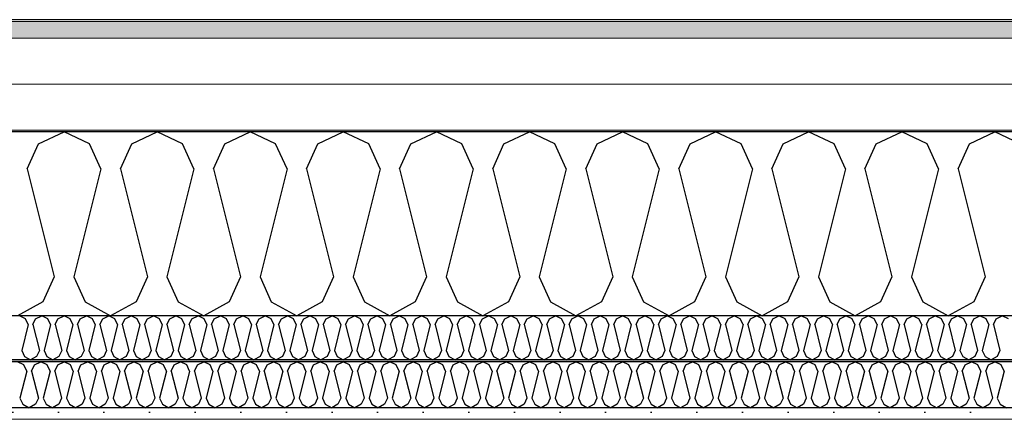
# Model space of a CAD drawing. Header units: millimetres. Extents: x -8544 to 51179, y -2070 to 39312.
# Tile 85 of 165: x 16483 to 17562, y 8436 to 8874. Entities that reach past the tile are written whole.
import ezdxf

# ---------------------------------------------------------------- set-up
doc = ezdxf.new("R2010")
doc.units = ezdxf.units.MM
doc.header["$LTSCALE"] = 0.5
doc.header["$MEASUREMENT"] = 0
doc.linetypes.add('PLINE', pattern=[0])
doc.layers.add('236- Innvendig kledning og overflate(Nye konstruksjoner)', color=7, linetype='Continuous', lineweight=0)
doc.layers.add('262- Taktekking(Nye konstruksjoner)', color=7, linetype='Continuous', lineweight=0)
for name, color, linetype in [('256- Faste himlinger og overflatebehandling (Skravur)(Nye konstruksjoner)', 7, 'Continuous'), ('256- Faste himlinger og overflatebehandling(Nye konstruksjoner)', 7, 'Continuous'), ('261- Primærkonstruksjon (tak)', 7, 'Continuous'), ('261- Primærkonstruksjon (tak) (Skravur)', 7, 'Continuous'), ('262- Taktekking (Skravur)(Nye konstruksjoner)', 7, 'Continuous')]:
    doc.layers.add(name, color=color, linetype=linetype)

# ---------------------------------------------------------------- blocks, each defined once
blk = doc.blocks.new('*X4')
at = {"layer": '261- Primærkonstruksjon (tak) (Skravur)', "linetype": 'PLINE'}
for p, q in [((16503.4, 8738.1), (16531.3, 8751.3)), ((16559.2, 8738.1), (16531.3, 8751.3)), ((16605.5, 8738.1), (16633.3, 8751.3)), ((16661.2, 8738.1), (16633.3, 8751.3)), ((16707.5, 8738.1), (16735.4, 8751.3)), ((16763.2, 8738.1), (16735.4, 8751.3)), ((16809.6, 8738.1), (16837.4, 8751.3)), ((16865.3, 8738.1), (16837.4, 8751.3)), ((16911.6, 8738.1), (16939.5, 8751.3)), ((16967.3, 8738.1), (16939.5, 8751.3)), ((17013.6, 8738.1), (17041.5, 8751.3)), ((17069.4, 8738.1), (17041.5, 8751.3)), ((17115.7, 8738.1), (17143.6, 8751.3)), ((17171.4, 8738.1), (17143.6, 8751.3)), ((17217.7, 8738.1), (17245.6, 8751.3)), ((17273.5, 8738.1), (17245.6, 8751.3)), ((17319.8, 8738.1), (17347.6, 8751.3)), ((17375.5, 8738.1), (17347.6, 8751.3)), ((17421.8, 8738.1), (17449.7, 8751.3)), ((17477.6, 8738.1), (17449.7, 8751.3)), ((17523.9, 8738.1), (17551.7, 8751.3)), ((17579.6, 8738.1), (17551.7, 8751.3)), ((16491, 8710.8), (16503.4, 8738.1)), ((16571.6, 8710.8), (16559.2, 8738.1)), ((16593, 8710.8), (16605.5, 8738.1)), ((16673.6, 8710.8), (16661.2, 8738.1)), ((16695.1, 8710.8), (16707.5, 8738.1)), ((16775.7, 8710.8), (16763.2, 8738.1)), ((16797.1, 8710.8), (16809.6, 8738.1)), ((16877.7, 8710.8), (16865.3, 8738.1)), ((16899.2, 8710.8), (16911.6, 8738.1)), ((16979.8, 8710.8), (16967.3, 8738.1)), ((17001.2, 8710.8), (17013.6, 8738.1)), ((17081.8, 8710.8), (17069.4, 8738.1)), ((17103.3, 8710.8), (17115.7, 8738.1)), ((17183.9, 8710.8), (17171.4, 8738.1)), ((17205.3, 8710.8), (17217.7, 8738.1)), ((17285.9, 8710.8), (17273.5, 8738.1)), ((17307.3, 8710.8), (17319.8, 8738.1)), ((17387.9, 8710.8), (17375.5, 8738.1)), ((17409.4, 8710.8), (17421.8, 8738.1)), ((17490, 8710.8), (17477.6, 8738.1)), ((17511.4, 8710.8), (17523.9, 8738.1)), ((16491, 8710.8), (16520.6, 8592.5)), ((16571.6, 8710.8), (16542, 8592.5)), ((16593, 8710.8), (16622.6, 8592.5)), ((16673.6, 8710.8), (16644.1, 8592.5)), ((16695.1, 8710.8), (16724.7, 8592.5)), ((16775.7, 8710.8), (16746.1, 8592.5)), ((16797.1, 8710.8), (16826.7, 8592.5)), ((16877.7, 8710.8), (16848.1, 8592.5)), ((16899.2, 8710.8), (16928.7, 8592.5)), ((16979.8, 8710.8), (16950.2, 8592.5)), ((17001.2, 8710.8), (17030.8, 8592.5)), ((17081.8, 8710.8), (17052.2, 8592.5)), ((17103.3, 8710.8), (17132.8, 8592.5)), ((17183.9, 8710.8), (17154.3, 8592.5)), ((17205.3, 8710.8), (17234.9, 8592.5)), ((17285.9, 8710.8), (17256.3, 8592.5)), ((17307.3, 8710.8), (17336.9, 8592.5)), ((17387.9, 8710.8), (17358.4, 8592.5)), ((17409.4, 8710.8), (17439, 8592.5)), ((17490, 8710.8), (17460.4, 8592.5)), ((17511.4, 8710.8), (17541, 8592.5)), ((16520.6, 8592.5), (16508.1, 8565.1)), ((16542, 8592.5), (16554.4, 8565.1)), ((16622.6, 8592.5), (16610.2, 8565.1)), ((16644.1, 8592.5), (16656.5, 8565.1)), ((16724.7, 8592.5), (16712.2, 8565.1)), ((16746.1, 8592.5), (16758.5, 8565.1)), ((16826.7, 8592.5), (16814.3, 8565.1)), ((16848.1, 8592.5), (16860.6, 8565.1)), ((16928.7, 8592.5), (16916.3, 8565.1)), ((16950.2, 8592.5), (16962.6, 8565.1)), ((17030.8, 8592.5), (17018.4, 8565.1)), ((17052.2, 8592.5), (17064.7, 8565.1)), ((17132.8, 8592.5), (17120.4, 8565.1)), ((17154.3, 8592.5), (17166.7, 8565.1)), ((17234.9, 8592.5), (17222.4, 8565.1)), ((17256.3, 8592.5), (17268.8, 8565.1)), ((17336.9, 8592.5), (17324.5, 8565.1)), ((17358.4, 8592.5), (17370.8, 8565.1)), ((17439, 8592.5), (17426.5, 8565.1)), ((17460.4, 8592.5), (17472.8, 8565.1)), ((17541, 8592.5), (17528.6, 8565.1)), ((16508.1, 8565.1), (16480.3, 8549.6)), ((16554.4, 8565.1), (16582.3, 8549.6)), ((16610.2, 8565.1), (16582.3, 8549.6)), ((16656.5, 8565.1), (16684.4, 8549.6)), ((16712.2, 8565.1), (16684.4, 8549.6)), ((16758.5, 8565.1), (16786.4, 8549.6)), ((16814.3, 8565.1), (16786.4, 8549.6)), ((16860.6, 8565.1), (16888.4, 8549.6)), ((16916.3, 8565.1), (16888.4, 8549.6)), ((16962.6, 8565.1), (16990.5, 8549.6)), ((17018.4, 8565.1), (16990.5, 8549.6)), ((17064.7, 8565.1), (17092.5, 8549.6)), ((17120.4, 8565.1), (17092.5, 8549.6)), ((17166.7, 8565.1), (17194.6, 8549.6)), ((17222.4, 8565.1), (17194.6, 8549.6)), ((17268.8, 8565.1), (17296.6, 8549.6)), ((17324.5, 8565.1), (17296.6, 8549.6)), ((17370.8, 8565.1), (17398.7, 8549.6)), ((17426.5, 8565.1), (17398.7, 8549.6)), ((17472.8, 8565.1), (17500.7, 8549.6)), ((17528.6, 8565.1), (17500.7, 8549.6))]:
    blk.add_line(p, q, dxfattribs=at)
blk = doc.blocks.new('*X43')
at = {"layer": '256- Faste himlinger og overflatebehandling (Skravur)(Nye konstruksjoner)', "linetype": 'PLINE'}
for p, q in [((16489, 8546.4), (16482.3, 8549.6)), ((16492, 8539.9), (16484.9, 8511.5)), ((16492, 8539.9), (16489, 8546.4)), ((16497.1, 8539.9), (16500.1, 8546.4)), ((16497.1, 8539.9), (16504.2, 8511.5)), ((16500.1, 8546.4), (16506.8, 8549.6)), ((16513.5, 8546.4), (16506.8, 8549.6)), ((16516.5, 8539.9), (16509.4, 8511.5)), ((16516.5, 8539.9), (16513.5, 8546.4)), ((16521.6, 8539.9), (16524.6, 8546.4)), ((16521.6, 8539.9), (16528.7, 8511.5)), ((16524.6, 8546.4), (16531.3, 8549.6)), ((16538, 8546.4), (16531.3, 8549.6)), ((16541, 8539.9), (16533.9, 8511.5)), ((16541, 8539.9), (16538, 8546.4)), ((16546.1, 8539.9), (16549.1, 8546.4)), ((16546.1, 8539.9), (16553.2, 8511.5)), ((16549.1, 8546.4), (16555.8, 8549.6)), ((16562.5, 8546.4), (16555.8, 8549.6)), ((16565.4, 8539.9), (16558.3, 8511.5)), ((16565.4, 8539.9), (16562.5, 8546.4)), ((16570.6, 8539.9), (16573.6, 8546.4)), ((16570.6, 8539.9), (16577.7, 8511.5)), ((16573.6, 8546.4), (16580.3, 8549.6)), ((16587, 8546.4), (16580.3, 8549.6)), ((16589.9, 8539.9), (16582.8, 8511.5)), ((16589.9, 8539.9), (16587, 8546.4)), ((16595.1, 8539.9), (16598.1, 8546.4)), ((16595.1, 8539.9), (16602.2, 8511.5)), ((16598.1, 8546.4), (16604.8, 8549.6)), ((16611.4, 8546.4), (16604.8, 8549.6)), ((16614.4, 8539.9), (16607.3, 8511.5)), ((16614.4, 8539.9), (16611.4, 8546.4)), ((16619.6, 8539.9), (16622.6, 8546.4)), ((16619.6, 8539.9), (16626.7, 8511.5)), ((16622.6, 8546.4), (16629.2, 8549.6)), ((16635.9, 8546.4), (16629.2, 8549.6)), ((16638.9, 8539.9), (16631.8, 8511.5)), ((16638.9, 8539.9), (16635.9, 8546.4)), ((16644.1, 8539.9), (16647.1, 8546.4)), ((16644.1, 8539.9), (16651.2, 8511.5)), ((16647.1, 8546.4), (16653.7, 8549.6)), ((16660.4, 8546.4), (16653.7, 8549.6)), ((16663.4, 8539.9), (16656.3, 8511.5)), ((16663.4, 8539.9), (16660.4, 8546.4)), ((16668.6, 8539.9), (16671.5, 8546.4)), ((16668.6, 8539.9), (16675.7, 8511.5)), ((16671.5, 8546.4), (16678.2, 8549.6)), ((16684.9, 8546.4), (16678.2, 8549.6)), ((16687.9, 8539.9), (16680.8, 8511.5)), ((16687.9, 8539.9), (16684.9, 8546.4)), ((16693, 8539.9), (16696, 8546.4)), ((16693, 8539.9), (16700.1, 8511.5)), ((16696, 8546.4), (16702.7, 8549.6)), ((16709.4, 8546.4), (16702.7, 8549.6)), ((16712.4, 8539.9), (16705.3, 8511.5)), ((16712.4, 8539.9), (16709.4, 8546.4)), ((16717.5, 8539.9), (16720.5, 8546.4)), ((16717.5, 8539.9), (16724.6, 8511.5)), ((16720.5, 8546.4), (16727.2, 8549.6)), ((16733.9, 8546.4), (16727.2, 8549.6)), ((16736.9, 8539.9), (16729.8, 8511.5)), ((16736.9, 8539.9), (16733.9, 8546.4)), ((16742, 8539.9), (16745, 8546.4)), ((16742, 8539.9), (16749.1, 8511.5)), ((16745, 8546.4), (16751.7, 8549.6)), ((16758.4, 8546.4), (16751.7, 8549.6)), ((16761.4, 8539.9), (16754.3, 8511.5)), ((16761.4, 8539.9), (16758.4, 8546.4)), ((16766.5, 8539.9), (16769.5, 8546.4)), ((16766.5, 8539.9), (16773.6, 8511.5)), ((16769.5, 8546.4), (16776.2, 8549.6)), ((16782.9, 8546.4), (16776.2, 8549.6)), ((16785.9, 8539.9), (16778.8, 8511.5)), ((16785.9, 8539.9), (16782.9, 8546.4)), ((16791, 8539.9), (16794, 8546.4)), ((16791, 8539.9), (16798.1, 8511.5)), ((16794, 8546.4), (16800.7, 8549.6)), ((16807.4, 8546.4), (16800.7, 8549.6)), ((16810.4, 8539.9), (16803.3, 8511.5)), ((16810.4, 8539.9), (16807.4, 8546.4)), ((16815.5, 8539.9), (16818.5, 8546.4)), ((16815.5, 8539.9), (16822.6, 8511.5)), ((16818.5, 8546.4), (16825.2, 8549.6)), ((16831.9, 8546.4), (16825.2, 8549.6)), ((16834.8, 8539.9), (16827.7, 8511.5)), ((16834.8, 8539.9), (16831.9, 8546.4)), ((16840, 8539.9), (16843, 8546.4)), ((16840, 8539.9), (16847.1, 8511.5)), ((16843, 8546.4), (16849.7, 8549.6)), ((16856.4, 8546.4), (16849.7, 8549.6)), ((16859.3, 8539.9), (16852.2, 8511.5)), ((16859.3, 8539.9), (16856.4, 8546.4)), ((16864.5, 8539.9), (16867.5, 8546.4)), ((16864.5, 8539.9), (16871.6, 8511.5)), ((16867.5, 8546.4), (16874.2, 8549.6)), ((16880.8, 8546.4), (16874.2, 8549.6)), ((16883.8, 8539.9), (16876.7, 8511.5)), ((16883.8, 8539.9), (16880.8, 8546.4)), ((16889, 8539.9), (16892, 8546.4)), ((16889, 8539.9), (16896.1, 8511.5)), ((16892, 8546.4), (16898.6, 8549.6)), ((16905.3, 8546.4), (16898.6, 8549.6)), ((16908.3, 8539.9), (16901.2, 8511.5)), ((16908.3, 8539.9), (16905.3, 8546.4)), ((16913.5, 8539.9), (16916.5, 8546.4)), ((16913.5, 8539.9), (16920.6, 8511.5)), ((16916.5, 8546.4), (16923.1, 8549.6)), ((16929.8, 8546.4), (16923.1, 8549.6)), ((16932.8, 8539.9), (16925.7, 8511.5)), ((16932.8, 8539.9), (16929.8, 8546.4)), ((16938, 8539.9), (16940.9, 8546.4)), ((16938, 8539.9), (16945.1, 8511.5)), ((16940.9, 8546.4), (16947.6, 8549.6)), ((16954.3, 8546.4), (16947.6, 8549.6)), ((16957.3, 8539.9), (16950.2, 8511.5)), ((16957.3, 8539.9), (16954.3, 8546.4)), ((16962.4, 8539.9), (16965.4, 8546.4)), ((16962.4, 8539.9), (16969.5, 8511.5)), ((16965.4, 8546.4), (16972.1, 8549.6)), ((16978.8, 8546.4), (16972.1, 8549.6)), ((16981.8, 8539.9), (16974.7, 8511.5)), ((16981.8, 8539.9), (16978.8, 8546.4)), ((16986.9, 8539.9), (16989.9, 8546.4)), ((16986.9, 8539.9), (16994, 8511.5)), ((16989.9, 8546.4), (16996.6, 8549.6)), ((17003.3, 8546.4), (16996.6, 8549.6)), ((17006.3, 8539.9), (16999.2, 8511.5)), ((17006.3, 8539.9), (17003.3, 8546.4)), ((17011.4, 8539.9), (17014.4, 8546.4)), ((17011.4, 8539.9), (17018.5, 8511.5)), ((17014.4, 8546.4), (17021.1, 8549.6)), ((17027.8, 8546.4), (17021.1, 8549.6)), ((17030.8, 8539.9), (17023.7, 8511.5)), ((17030.8, 8539.9), (17027.8, 8546.4)), ((17035.9, 8539.9), (17038.9, 8546.4)), ((17035.9, 8539.9), (17043, 8511.5)), ((17038.9, 8546.4), (17045.6, 8549.6)), ((17052.3, 8546.4), (17045.6, 8549.6)), ((17055.3, 8539.9), (17048.2, 8511.5)), ((17055.3, 8539.9), (17052.3, 8546.4)), ((17060.4, 8539.9), (17063.4, 8546.4)), ((17060.4, 8539.9), (17067.5, 8511.5)), ((17063.4, 8546.4), (17070.1, 8549.6)), ((17076.8, 8546.4), (17070.1, 8549.6)), ((17079.8, 8539.9), (17072.7, 8511.5)), ((17079.8, 8539.9), (17076.8, 8546.4)), ((17084.9, 8539.9), (17087.9, 8546.4)), ((17084.9, 8539.9), (17092, 8511.5)), ((17087.9, 8546.4), (17094.6, 8549.6)), ((17101.3, 8546.4), (17094.6, 8549.6)), ((17104.2, 8539.9), (17097.1, 8511.5)), ((17104.2, 8539.9), (17101.3, 8546.4)), ((17109.4, 8539.9), (17112.4, 8546.4)), ((17109.4, 8539.9), (17116.5, 8511.5)), ((17112.4, 8546.4), (17119.1, 8549.6)), ((17125.8, 8546.4), (17119.1, 8549.6)), ((17128.7, 8539.9), (17121.6, 8511.5)), ((17128.7, 8539.9), (17125.8, 8546.4)), ((17133.9, 8539.9), (17136.9, 8546.4)), ((17133.9, 8539.9), (17141, 8511.5)), ((17136.9, 8546.4), (17143.6, 8549.6)), ((17150.2, 8546.4), (17143.6, 8549.6)), ((17153.2, 8539.9), (17146.1, 8511.5)), ((17153.2, 8539.9), (17150.2, 8546.4)), ((17158.4, 8539.9), (17161.4, 8546.4)), ((17158.4, 8539.9), (17165.5, 8511.5)), ((17161.4, 8546.4), (17168, 8549.6)), ((17174.7, 8546.4), (17168, 8549.6)), ((17177.7, 8539.9), (17170.6, 8511.5)), ((17177.7, 8539.9), (17174.7, 8546.4)), ((17182.9, 8539.9), (17185.8, 8546.4)), ((17182.9, 8539.9), (17190, 8511.5)), ((17185.8, 8546.4), (17192.5, 8549.6)), ((17199.2, 8546.4), (17192.5, 8549.6)), ((17202.2, 8539.9), (17195.1, 8511.5)), ((17202.2, 8539.9), (17199.2, 8546.4)), ((17207.4, 8539.9), (17210.3, 8546.4)), ((17207.4, 8539.9), (17214.5, 8511.5)), ((17210.3, 8546.4), (17217, 8549.6)), ((17223.7, 8546.4), (17217, 8549.6)), ((17226.7, 8539.9), (17219.6, 8511.5)), ((17226.7, 8539.9), (17223.7, 8546.4)), ((17231.8, 8539.9), (17234.8, 8546.4)), ((17231.8, 8539.9), (17238.9, 8511.5)), ((17234.8, 8546.4), (17241.5, 8549.6)), ((17248.2, 8546.4), (17241.5, 8549.6)), ((17251.2, 8539.9), (17244.1, 8511.5)), ((17251.2, 8539.9), (17248.2, 8546.4)), ((17256.3, 8539.9), (17259.3, 8546.4)), ((17256.3, 8539.9), (17263.4, 8511.5)), ((17259.3, 8546.4), (17266, 8549.6)), ((17272.7, 8546.4), (17266, 8549.6)), ((17275.7, 8539.9), (17268.6, 8511.5)), ((17275.7, 8539.9), (17272.7, 8546.4)), ((17280.8, 8539.9), (17283.8, 8546.4)), ((17280.8, 8539.9), (17287.9, 8511.5)), ((17283.8, 8546.4), (17290.5, 8549.6)), ((17297.2, 8546.4), (17290.5, 8549.6)), ((17300.2, 8539.9), (17293.1, 8511.5)), ((17300.2, 8539.9), (17297.2, 8546.4)), ((17305.3, 8539.9), (17308.3, 8546.4)), ((17305.3, 8539.9), (17312.4, 8511.5)), ((17308.3, 8546.4), (17315, 8549.6)), ((17321.7, 8546.4), (17315, 8549.6)), ((17324.7, 8539.9), (17317.6, 8511.5)), ((17324.7, 8539.9), (17321.7, 8546.4)), ((17329.8, 8539.9), (17332.8, 8546.4)), ((17329.8, 8539.9), (17336.9, 8511.5)), ((17332.8, 8546.4), (17339.5, 8549.6)), ((17346.2, 8546.4), (17339.5, 8549.6)), ((17349.2, 8539.9), (17342.1, 8511.5)), ((17349.2, 8539.9), (17346.2, 8546.4)), ((17354.3, 8539.9), (17357.3, 8546.4)), ((17354.3, 8539.9), (17361.4, 8511.5)), ((17357.3, 8546.4), (17364, 8549.6)), ((17370.7, 8546.4), (17364, 8549.6)), ((17373.6, 8539.9), (17366.5, 8511.5)), ((17373.6, 8539.9), (17370.7, 8546.4)), ((17378.8, 8539.9), (17381.8, 8546.4)), ((17378.8, 8539.9), (17385.9, 8511.5)), ((17381.8, 8546.4), (17388.5, 8549.6)), ((17395.2, 8546.4), (17388.5, 8549.6)), ((17398.1, 8539.9), (17391, 8511.5)), ((17398.1, 8539.9), (17395.2, 8546.4)), ((17403.3, 8539.9), (17406.3, 8546.4)), ((17403.3, 8539.9), (17410.4, 8511.5)), ((17406.3, 8546.4), (17413, 8549.6)), ((17419.6, 8546.4), (17413, 8549.6)), ((17422.6, 8539.9), (17415.5, 8511.5)), ((17422.6, 8539.9), (17419.6, 8546.4)), ((17427.8, 8539.9), (17430.8, 8546.4)), ((17427.8, 8539.9), (17434.9, 8511.5)), ((17430.8, 8546.4), (17437.4, 8549.6)), ((17444.1, 8546.4), (17437.4, 8549.6)), ((17447.1, 8539.9), (17440, 8511.5)), ((17447.1, 8539.9), (17444.1, 8546.4)), ((17452.3, 8539.9), (17455.2, 8546.4)), ((17452.3, 8539.9), (17459.4, 8511.5)), ((17455.2, 8546.4), (17461.9, 8549.6)), ((17468.6, 8546.4), (17461.9, 8549.6)), ((17471.6, 8539.9), (17464.5, 8511.5)), ((17471.6, 8539.9), (17468.6, 8546.4)), ((17476.8, 8539.9), (17479.7, 8546.4)), ((17476.8, 8539.9), (17483.9, 8511.5)), ((17479.7, 8546.4), (17486.4, 8549.6)), ((17493.1, 8546.4), (17486.4, 8549.6)), ((17496.1, 8539.9), (17489, 8511.5)), ((17496.1, 8539.9), (17493.1, 8546.4)), ((17501.2, 8539.9), (17504.2, 8546.4)), ((17501.2, 8539.9), (17508.3, 8511.5)), ((17504.2, 8546.4), (17510.9, 8549.6)), ((17517.6, 8546.4), (17510.9, 8549.6)), ((17520.6, 8539.9), (17513.5, 8511.5)), ((17520.6, 8539.9), (17517.6, 8546.4)), ((17525.7, 8539.9), (17528.7, 8546.4)), ((17525.7, 8539.9), (17532.8, 8511.5)), ((17528.7, 8546.4), (17535.4, 8549.6)), ((17542.1, 8546.4), (17535.4, 8549.6)), ((17545.1, 8539.9), (17538, 8511.5)), ((17545.1, 8539.9), (17542.1, 8546.4)), ((17550.2, 8539.9), (17553.2, 8546.4)), ((17550.2, 8539.9), (17557.3, 8511.5)), ((17553.2, 8546.4), (17559.9, 8549.6)), ((17566.6, 8546.4), (17559.9, 8549.6)), ((16484.9, 8511.5), (16487.9, 8504.9)), ((16504.2, 8511.5), (16501.2, 8504.9)), ((16509.4, 8511.5), (16512.4, 8504.9)), ((16528.7, 8511.5), (16525.7, 8504.9)), ((16533.9, 8511.5), (16536.8, 8504.9)), ((16553.2, 8511.5), (16550.2, 8504.9)), ((16558.3, 8511.5), (16561.3, 8504.9)), ((16577.7, 8511.5), (16574.7, 8504.9)), ((16582.8, 8511.5), (16585.8, 8504.9)), ((16602.2, 8511.5), (16599.2, 8504.9)), ((16607.3, 8511.5), (16610.3, 8504.9)), ((16626.7, 8511.5), (16623.7, 8504.9)), ((16631.8, 8511.5), (16634.8, 8504.9)), ((16651.2, 8511.5), (16648.2, 8504.9)), ((16656.3, 8511.5), (16659.3, 8504.9)), ((16675.7, 8511.5), (16672.7, 8504.9)), ((16680.8, 8511.5), (16683.8, 8504.9)), ((16700.1, 8511.5), (16697.2, 8504.9)), ((16705.3, 8511.5), (16708.3, 8504.9)), ((16724.6, 8511.5), (16721.7, 8504.9)), ((16729.8, 8511.5), (16732.8, 8504.9)), ((16749.1, 8511.5), (16746.1, 8504.9)), ((16754.3, 8511.5), (16757.3, 8504.9)), ((16773.6, 8511.5), (16770.6, 8504.9)), ((16778.8, 8511.5), (16781.8, 8504.9)), ((16798.1, 8511.5), (16795.1, 8504.9)), ((16803.3, 8511.5), (16806.2, 8504.9)), ((16822.6, 8511.5), (16819.6, 8504.9)), ((16827.7, 8511.5), (16830.7, 8504.9)), ((16847.1, 8511.5), (16844.1, 8504.9)), ((16852.2, 8511.5), (16855.2, 8504.9)), ((16871.6, 8511.5), (16868.6, 8504.9)), ((16876.7, 8511.5), (16879.7, 8504.9)), ((16896.1, 8511.5), (16893.1, 8504.9)), ((16901.2, 8511.5), (16904.2, 8504.9)), ((16920.6, 8511.5), (16917.6, 8504.9)), ((16925.7, 8511.5), (16928.7, 8504.9)), ((16945.1, 8511.5), (16942.1, 8504.9)), ((16950.2, 8511.5), (16953.2, 8504.9)), ((16969.5, 8511.5), (16966.6, 8504.9)), ((16974.7, 8511.5), (16977.7, 8504.9)), ((16994, 8511.5), (16991.1, 8504.9)), ((16999.2, 8511.5), (17002.2, 8504.9)), ((17018.5, 8511.5), (17015.5, 8504.9)), ((17023.7, 8511.5), (17026.7, 8504.9)), ((17043, 8511.5), (17040, 8504.9)), ((17048.2, 8511.5), (17051.2, 8504.9)), ((17067.5, 8511.5), (17064.5, 8504.9)), ((17072.7, 8511.5), (17075.6, 8504.9)), ((17092, 8511.5), (17089, 8504.9)), ((17097.1, 8511.5), (17100.1, 8504.9)), ((17116.5, 8511.5), (17113.5, 8504.9)), ((17121.6, 8511.5), (17124.6, 8504.9)), ((17141, 8511.5), (17138, 8504.9)), ((17146.1, 8511.5), (17149.1, 8504.9)), ((17165.5, 8511.5), (17162.5, 8504.9)), ((17170.6, 8511.5), (17173.6, 8504.9)), ((17190, 8511.5), (17187, 8504.9)), ((17195.1, 8511.5), (17198.1, 8504.9)), ((17214.5, 8511.5), (17211.5, 8504.9)), ((17219.6, 8511.5), (17222.6, 8504.9)), ((17238.9, 8511.5), (17236, 8504.9)), ((17244.1, 8511.5), (17247.1, 8504.9)), ((17263.4, 8511.5), (17260.5, 8504.9)), ((17268.6, 8511.5), (17271.6, 8504.9)), ((17287.9, 8511.5), (17284.9, 8504.9)), ((17293.1, 8511.5), (17296.1, 8504.9)), ((17312.4, 8511.5), (17309.4, 8504.9)), ((17317.6, 8511.5), (17320.5, 8504.9)), ((17336.9, 8511.5), (17333.9, 8504.9)), ((17342.1, 8511.5), (17345, 8504.9)), ((17361.4, 8511.5), (17358.4, 8504.9)), ((17366.5, 8511.5), (17369.5, 8504.9)), ((17385.9, 8511.5), (17382.9, 8504.9)), ((17391, 8511.5), (17394, 8504.9)), ((17410.4, 8511.5), (17407.4, 8504.9)), ((17415.5, 8511.5), (17418.5, 8504.9)), ((17434.9, 8511.5), (17431.9, 8504.9)), ((17440, 8511.5), (17443, 8504.9)), ((17459.4, 8511.5), (17456.4, 8504.9)), ((17464.5, 8511.5), (17467.5, 8504.9)), ((17483.9, 8511.5), (17480.9, 8504.9)), ((17489, 8511.5), (17492, 8504.9)), ((17508.3, 8511.5), (17505.4, 8504.9)), ((17513.5, 8511.5), (17516.5, 8504.9)), ((17532.8, 8511.5), (17529.9, 8504.9)), ((17538, 8511.5), (17541, 8504.9)), ((17557.3, 8511.5), (17554.3, 8504.9)), ((16487.9, 8504.9), (16494.6, 8501.2)), ((16501.2, 8504.9), (16494.6, 8501.2)), ((16512.4, 8504.9), (16519, 8501.2)), ((16525.7, 8504.9), (16519, 8501.2)), ((16536.8, 8504.9), (16543.5, 8501.2)), ((16550.2, 8504.9), (16543.5, 8501.2)), ((16561.3, 8504.9), (16568, 8501.2)), ((16574.7, 8504.9), (16568, 8501.2)), ((16585.8, 8504.9), (16592.5, 8501.2)), ((16599.2, 8504.9), (16592.5, 8501.2)), ((16610.3, 8504.9), (16617, 8501.2)), ((16623.7, 8504.9), (16617, 8501.2)), ((16634.8, 8504.9), (16641.5, 8501.2)), ((16648.2, 8504.9), (16641.5, 8501.2)), ((16659.3, 8504.9), (16666, 8501.2)), ((16672.7, 8504.9), (16666, 8501.2)), ((16683.8, 8504.9), (16690.5, 8501.2)), ((16697.2, 8504.9), (16690.5, 8501.2)), ((16708.3, 8504.9), (16715, 8501.2)), ((16721.7, 8504.9), (16715, 8501.2)), ((16732.8, 8504.9), (16739.5, 8501.2)), ((16746.1, 8504.9), (16739.5, 8501.2)), ((16757.3, 8504.9), (16763.9, 8501.2)), ((16770.6, 8504.9), (16763.9, 8501.2)), ((16781.8, 8504.9), (16788.4, 8501.2)), ((16795.1, 8504.9), (16788.4, 8501.2)), ((16806.2, 8504.9), (16812.9, 8501.2)), ((16819.6, 8504.9), (16812.9, 8501.2)), ((16830.7, 8504.9), (16837.4, 8501.2)), ((16844.1, 8504.9), (16837.4, 8501.2)), ((16855.2, 8504.9), (16861.9, 8501.2)), ((16868.6, 8504.9), (16861.9, 8501.2)), ((16879.7, 8504.9), (16886.4, 8501.2)), ((16893.1, 8504.9), (16886.4, 8501.2)), ((16904.2, 8504.9), (16910.9, 8501.2)), ((16917.6, 8504.9), (16910.9, 8501.2)), ((16928.7, 8504.9), (16935.4, 8501.2)), ((16942.1, 8504.9), (16935.4, 8501.2)), ((16953.2, 8504.9), (16959.9, 8501.2)), ((16966.6, 8504.9), (16959.9, 8501.2)), ((16977.7, 8504.9), (16984.4, 8501.2)), ((16991.1, 8504.9), (16984.4, 8501.2)), ((17002.2, 8504.9), (17008.9, 8501.2)), ((17015.5, 8504.9), (17008.9, 8501.2)), ((17026.7, 8504.9), (17033.3, 8501.2)), ((17040, 8504.9), (17033.3, 8501.2)), ((17051.2, 8504.9), (17057.8, 8501.2)), ((17064.5, 8504.9), (17057.8, 8501.2)), ((17075.6, 8504.9), (17082.3, 8501.2)), ((17089, 8504.9), (17082.3, 8501.2)), ((17100.1, 8504.9), (17106.8, 8501.2)), ((17113.5, 8504.9), (17106.8, 8501.2)), ((17124.6, 8504.9), (17131.3, 8501.2)), ((17138, 8504.9), (17131.3, 8501.2)), ((17149.1, 8504.9), (17155.8, 8501.2)), ((17162.5, 8504.9), (17155.8, 8501.2)), ((17173.6, 8504.9), (17180.3, 8501.2)), ((17187, 8504.9), (17180.3, 8501.2)), ((17198.1, 8504.9), (17204.8, 8501.2)), ((17211.5, 8504.9), (17204.8, 8501.2)), ((17222.6, 8504.9), (17229.3, 8501.2)), ((17236, 8504.9), (17229.3, 8501.2)), ((17247.1, 8504.9), (17253.8, 8501.2)), ((17260.5, 8504.9), (17253.8, 8501.2)), ((17271.6, 8504.9), (17278.3, 8501.2)), ((17284.9, 8504.9), (17278.3, 8501.2)), ((17296.1, 8504.9), (17302.7, 8501.2)), ((17309.4, 8504.9), (17302.7, 8501.2)), ((17320.5, 8504.9), (17327.2, 8501.2)), ((17333.9, 8504.9), (17327.2, 8501.2)), ((17345, 8504.9), (17351.7, 8501.2)), ((17358.4, 8504.9), (17351.7, 8501.2)), ((17369.5, 8504.9), (17376.2, 8501.2)), ((17382.9, 8504.9), (17376.2, 8501.2)), ((17394, 8504.9), (17400.7, 8501.2)), ((17407.4, 8504.9), (17400.7, 8501.2)), ((17418.5, 8504.9), (17425.2, 8501.2)), ((17431.9, 8504.9), (17425.2, 8501.2)), ((17443, 8504.9), (17449.7, 8501.2)), ((17456.4, 8504.9), (17449.7, 8501.2)), ((17467.5, 8504.9), (17474.2, 8501.2)), ((17480.9, 8504.9), (17474.2, 8501.2)), ((17492, 8504.9), (17498.7, 8501.2)), ((17505.4, 8504.9), (17498.7, 8501.2)), ((17516.5, 8504.9), (17523.2, 8501.2)), ((17529.9, 8504.9), (17523.2, 8501.2)), ((17541, 8504.9), (17547.7, 8501.2)), ((17554.3, 8504.9), (17547.7, 8501.2))]:
    blk.add_line(p, q, dxfattribs=at)
blk = doc.blocks.new('*X44')
at = {"layer": '256- Faste himlinger og overflatebehandling (Skravur)(Nye konstruksjoner)', "linetype": 'PLINE'}
for p, q in [((16487.2, 8495.8), (16480.3, 8499.1)), ((16490.3, 8489), (16487.2, 8495.8)), ((16495.7, 8489), (16498.8, 8495.8)), ((16498.8, 8495.8), (16505.8, 8499.1)), ((16512.7, 8495.8), (16505.8, 8499.1)), ((16515.9, 8489), (16512.7, 8495.8)), ((16521.2, 8489), (16524.3, 8495.8)), ((16524.3, 8495.8), (16531.3, 8499.1)), ((16538.3, 8495.8), (16531.3, 8499.1)), ((16541.4, 8489), (16538.3, 8495.8)), ((16546.7, 8489), (16549.8, 8495.8)), ((16549.8, 8495.8), (16556.8, 8499.1)), ((16563.8, 8495.8), (16556.8, 8499.1)), ((16566.9, 8489), (16563.8, 8495.8)), ((16572.2, 8489), (16575.3, 8495.8)), ((16575.3, 8495.8), (16582.3, 8499.1)), ((16589.3, 8495.8), (16582.3, 8499.1)), ((16592.4, 8489), (16589.3, 8495.8)), ((16597.7, 8489), (16600.9, 8495.8)), ((16600.9, 8495.8), (16607.8, 8499.1)), ((16614.8, 8495.8), (16607.8, 8499.1)), ((16617.9, 8489), (16614.8, 8495.8)), ((16623.3, 8489), (16626.4, 8495.8)), ((16626.4, 8495.8), (16633.3, 8499.1)), ((16640.3, 8495.8), (16633.3, 8499.1)), ((16643.4, 8489), (16640.3, 8495.8)), ((16648.8, 8489), (16651.9, 8495.8)), ((16651.9, 8495.8), (16658.8, 8499.1)), ((16665.8, 8495.8), (16658.8, 8499.1)), ((16668.9, 8489), (16665.8, 8495.8)), ((16674.3, 8489), (16677.4, 8495.8)), ((16677.4, 8495.8), (16684.4, 8499.1)), ((16691.3, 8495.8), (16684.4, 8499.1)), ((16694.4, 8489), (16691.3, 8495.8)), ((16699.8, 8489), (16702.9, 8495.8)), ((16702.9, 8495.8), (16709.9, 8499.1)), ((16716.8, 8495.8), (16709.9, 8499.1)), ((16719.9, 8489), (16716.8, 8495.8)), ((16725.3, 8489), (16728.4, 8495.8)), ((16728.4, 8495.8), (16735.4, 8499.1)), ((16742.3, 8495.8), (16735.4, 8499.1)), ((16745.5, 8489), (16742.3, 8495.8)), ((16750.8, 8489), (16753.9, 8495.8)), ((16753.9, 8495.8), (16760.9, 8499.1)), ((16767.9, 8495.8), (16760.9, 8499.1)), ((16771, 8489), (16767.9, 8495.8)), ((16776.3, 8489), (16779.4, 8495.8)), ((16779.4, 8495.8), (16786.4, 8499.1)), ((16793.4, 8495.8), (16786.4, 8499.1)), ((16796.5, 8489), (16793.4, 8495.8)), ((16801.8, 8489), (16804.9, 8495.8)), ((16804.9, 8495.8), (16811.9, 8499.1)), ((16818.9, 8495.8), (16811.9, 8499.1)), ((16822, 8489), (16818.9, 8495.8)), ((16827.3, 8489), (16830.5, 8495.8)), ((16830.5, 8495.8), (16837.4, 8499.1)), ((16844.4, 8495.8), (16837.4, 8499.1)), ((16847.5, 8489), (16844.4, 8495.8)), ((16852.9, 8489), (16856, 8495.8)), ((16856, 8495.8), (16862.9, 8499.1)), ((16869.9, 8495.8), (16862.9, 8499.1)), ((16873, 8489), (16869.9, 8495.8)), ((16878.4, 8489), (16881.5, 8495.8)), ((16881.5, 8495.8), (16888.4, 8499.1)), ((16895.4, 8495.8), (16888.4, 8499.1)), ((16898.5, 8489), (16895.4, 8495.8)), ((16903.9, 8489), (16907, 8495.8)), ((16907, 8495.8), (16914, 8499.1)), ((16920.9, 8495.8), (16914, 8499.1)), ((16924, 8489), (16920.9, 8495.8)), ((16929.4, 8489), (16932.5, 8495.8)), ((16932.5, 8495.8), (16939.5, 8499.1)), ((16946.4, 8495.8), (16939.5, 8499.1)), ((16949.5, 8489), (16946.4, 8495.8)), ((16954.9, 8489), (16958, 8495.8)), ((16958, 8495.8), (16965, 8499.1)), ((16971.9, 8495.8), (16965, 8499.1)), ((16975.1, 8489), (16971.9, 8495.8)), ((16980.4, 8489), (16983.5, 8495.8)), ((16983.5, 8495.8), (16990.5, 8499.1)), ((16997.5, 8495.8), (16990.5, 8499.1)), ((17000.6, 8489), (16997.5, 8495.8)), ((17005.9, 8489), (17009, 8495.8)), ((17009, 8495.8), (17016, 8499.1)), ((17023, 8495.8), (17016, 8499.1)), ((17026.1, 8489), (17023, 8495.8)), ((17031.4, 8489), (17034.5, 8495.8)), ((17034.5, 8495.8), (17041.5, 8499.1)), ((17048.5, 8495.8), (17041.5, 8499.1)), ((17051.6, 8489), (17048.5, 8495.8)), ((17056.9, 8489), (17060.1, 8495.8)), ((17060.1, 8495.8), (17067, 8499.1)), ((17074, 8495.8), (17067, 8499.1)), ((17077.1, 8489), (17074, 8495.8)), ((17082.5, 8489), (17085.6, 8495.8)), ((17085.6, 8495.8), (17092.5, 8499.1)), ((17099.5, 8495.8), (17092.5, 8499.1)), ((17102.6, 8489), (17099.5, 8495.8)), ((17108, 8489), (17111.1, 8495.8)), ((17111.1, 8495.8), (17118, 8499.1)), ((17125, 8495.8), (17118, 8499.1)), ((17128.1, 8489), (17125, 8495.8)), ((17133.5, 8489), (17136.6, 8495.8)), ((17136.6, 8495.8), (17143.6, 8499.1)), ((17150.5, 8495.8), (17143.6, 8499.1)), ((17153.6, 8489), (17150.5, 8495.8)), ((17159, 8489), (17162.1, 8495.8)), ((17162.1, 8495.8), (17169.1, 8499.1)), ((17176, 8495.8), (17169.1, 8499.1)), ((17179.1, 8489), (17176, 8495.8)), ((17184.5, 8489), (17187.6, 8495.8)), ((17187.6, 8495.8), (17194.6, 8499.1)), ((17201.5, 8495.8), (17194.6, 8499.1)), ((17204.7, 8489), (17201.5, 8495.8)), ((17210, 8489), (17213.1, 8495.8)), ((17213.1, 8495.8), (17220.1, 8499.1)), ((17227.1, 8495.8), (17220.1, 8499.1)), ((17230.2, 8489), (17227.1, 8495.8)), ((17235.5, 8489), (17238.6, 8495.8)), ((17238.6, 8495.8), (17245.6, 8499.1)), ((17252.6, 8495.8), (17245.6, 8499.1)), ((17255.7, 8489), (17252.6, 8495.8)), ((17261, 8489), (17264.1, 8495.8)), ((17264.1, 8495.8), (17271.1, 8499.1)), ((17278.1, 8495.8), (17271.1, 8499.1)), ((17281.2, 8489), (17278.1, 8495.8)), ((17286.5, 8489), (17289.7, 8495.8)), ((17289.7, 8495.8), (17296.6, 8499.1)), ((17303.6, 8495.8), (17296.6, 8499.1)), ((17306.7, 8489), (17303.6, 8495.8)), ((17312.1, 8489), (17315.2, 8495.8)), ((17315.2, 8495.8), (17322.1, 8499.1)), ((17329.1, 8495.8), (17322.1, 8499.1)), ((17332.2, 8489), (17329.1, 8495.8)), ((17337.6, 8489), (17340.7, 8495.8)), ((17340.7, 8495.8), (17347.6, 8499.1)), ((17354.6, 8495.8), (17347.6, 8499.1)), ((17357.7, 8489), (17354.6, 8495.8)), ((17363.1, 8489), (17366.2, 8495.8)), ((17366.2, 8495.8), (17373.2, 8499.1)), ((17380.1, 8495.8), (17373.2, 8499.1)), ((17383.2, 8489), (17380.1, 8495.8)), ((17388.6, 8489), (17391.7, 8495.8)), ((17391.7, 8495.8), (17398.7, 8499.1)), ((17405.6, 8495.8), (17398.7, 8499.1)), ((17408.7, 8489), (17405.6, 8495.8)), ((17414.1, 8489), (17417.2, 8495.8)), ((17417.2, 8495.8), (17424.2, 8499.1)), ((17431.1, 8495.8), (17424.2, 8499.1)), ((17434.3, 8489), (17431.1, 8495.8)), ((17439.6, 8489), (17442.7, 8495.8)), ((17442.7, 8495.8), (17449.7, 8499.1)), ((17456.7, 8495.8), (17449.7, 8499.1)), ((17459.8, 8489), (17456.7, 8495.8)), ((17465.1, 8489), (17468.2, 8495.8)), ((17468.2, 8495.8), (17475.2, 8499.1)), ((17482.2, 8495.8), (17475.2, 8499.1)), ((17485.3, 8489), (17482.2, 8495.8)), ((17490.6, 8489), (17493.7, 8495.8)), ((17493.7, 8495.8), (17500.7, 8499.1)), ((17507.7, 8495.8), (17500.7, 8499.1)), ((17510.8, 8489), (17507.7, 8495.8)), ((17516.1, 8489), (17519.3, 8495.8)), ((17519.3, 8495.8), (17526.2, 8499.1)), ((17533.2, 8495.8), (17526.2, 8499.1)), ((17536.3, 8489), (17533.2, 8495.8)), ((17541.7, 8489), (17544.8, 8495.8)), ((17544.8, 8495.8), (17551.7, 8499.1)), ((17558.7, 8495.8), (17551.7, 8499.1)), ((17561.8, 8489), (17558.7, 8495.8)), ((16490.3, 8489), (16482.9, 8459.4)), ((16495.7, 8489), (16503.1, 8459.4)), ((16515.9, 8489), (16508.5, 8459.4)), ((16521.2, 8489), (16528.6, 8459.4)), ((16541.4, 8489), (16534, 8459.4)), ((16546.7, 8489), (16554.1, 8459.4)), ((16566.9, 8489), (16559.5, 8459.4)), ((16572.2, 8489), (16579.6, 8459.4)), ((16592.4, 8489), (16585, 8459.4)), ((16597.7, 8489), (16605.1, 8459.4)), ((16617.9, 8489), (16610.5, 8459.4)), ((16623.3, 8489), (16630.7, 8459.4)), ((16643.4, 8489), (16636, 8459.4)), ((16648.8, 8489), (16656.2, 8459.4)), ((16668.9, 8489), (16661.5, 8459.4)), ((16674.3, 8489), (16681.7, 8459.4)), ((16694.4, 8489), (16687, 8459.4)), ((16699.8, 8489), (16707.2, 8459.4)), ((16719.9, 8489), (16712.5, 8459.4)), ((16725.3, 8489), (16732.7, 8459.4)), ((16745.5, 8489), (16738.1, 8459.4)), ((16750.8, 8489), (16758.2, 8459.4)), ((16771, 8489), (16763.6, 8459.4)), ((16776.3, 8489), (16783.7, 8459.4)), ((16796.5, 8489), (16789.1, 8459.4)), ((16801.8, 8489), (16809.2, 8459.4)), ((16822, 8489), (16814.6, 8459.4)), ((16827.3, 8489), (16834.7, 8459.4)), ((16847.5, 8489), (16840.1, 8459.4)), ((16852.9, 8489), (16860.3, 8459.4)), ((16873, 8489), (16865.6, 8459.4)), ((16878.4, 8489), (16885.8, 8459.4)), ((16898.5, 8489), (16891.1, 8459.4)), ((16903.9, 8489), (16911.3, 8459.4)), ((16924, 8489), (16916.6, 8459.4)), ((16929.4, 8489), (16936.8, 8459.4)), ((16949.5, 8489), (16942.1, 8459.4)), ((16954.9, 8489), (16962.3, 8459.4)), ((16975.1, 8489), (16967.7, 8459.4)), ((16980.4, 8489), (16987.8, 8459.4)), ((17000.6, 8489), (16993.2, 8459.4)), ((17005.9, 8489), (17013.3, 8459.4)), ((17026.1, 8489), (17018.7, 8459.4)), ((17031.4, 8489), (17038.8, 8459.4)), ((17051.6, 8489), (17044.2, 8459.4)), ((17056.9, 8489), (17064.3, 8459.4)), ((17077.1, 8489), (17069.7, 8459.4)), ((17082.5, 8489), (17089.9, 8459.4)), ((17102.6, 8489), (17095.2, 8459.4)), ((17108, 8489), (17115.4, 8459.4)), ((17128.1, 8489), (17120.7, 8459.4)), ((17133.5, 8489), (17140.9, 8459.4)), ((17153.6, 8489), (17146.2, 8459.4)), ((17159, 8489), (17166.4, 8459.4)), ((17179.1, 8489), (17171.7, 8459.4)), ((17184.5, 8489), (17191.9, 8459.4)), ((17204.7, 8489), (17197.3, 8459.4)), ((17210, 8489), (17217.4, 8459.4)), ((17230.2, 8489), (17222.8, 8459.4)), ((17235.5, 8489), (17242.9, 8459.4)), ((17255.7, 8489), (17248.3, 8459.4)), ((17261, 8489), (17268.4, 8459.4)), ((17281.2, 8489), (17273.8, 8459.4)), ((17286.5, 8489), (17293.9, 8459.4)), ((17306.7, 8489), (17299.3, 8459.4)), ((17312.1, 8489), (17319.5, 8459.4)), ((17332.2, 8489), (17324.8, 8459.4)), ((17337.6, 8489), (17345, 8459.4)), ((17357.7, 8489), (17350.3, 8459.4)), ((17363.1, 8489), (17370.5, 8459.4)), ((17383.2, 8489), (17375.8, 8459.4)), ((17388.6, 8489), (17396, 8459.4)), ((17408.7, 8489), (17401.3, 8459.4)), ((17414.1, 8489), (17421.5, 8459.4)), ((17434.3, 8489), (17426.9, 8459.4)), ((17439.6, 8489), (17447, 8459.4)), ((17459.8, 8489), (17452.4, 8459.4)), ((17465.1, 8489), (17472.5, 8459.4)), ((17485.3, 8489), (17477.9, 8459.4)), ((17490.6, 8489), (17498, 8459.4)), ((17510.8, 8489), (17503.4, 8459.4)), ((17516.1, 8489), (17523.5, 8459.4)), ((17536.3, 8489), (17528.9, 8459.4)), ((17541.7, 8489), (17549.1, 8459.4)), ((17561.8, 8489), (17554.4, 8459.4)), ((16482.9, 8459.4), (16486.1, 8452.6)), ((16486.1, 8452.6), (16493, 8448.7)), ((16500, 8452.6), (16493, 8448.7)), ((16503.1, 8459.4), (16500, 8452.6)), ((16508.5, 8459.4), (16511.6, 8452.6)), ((16511.6, 8452.6), (16518.5, 8448.7)), ((16525.5, 8452.6), (16518.5, 8448.7)), ((16528.6, 8459.4), (16525.5, 8452.6)), ((16534, 8459.4), (16537.1, 8452.6)), ((16537.1, 8452.6), (16544, 8448.7)), ((16551, 8452.6), (16544, 8448.7)), ((16554.1, 8459.4), (16551, 8452.6)), ((16559.5, 8459.4), (16562.6, 8452.6)), ((16562.6, 8452.6), (16569.6, 8448.7)), ((16576.5, 8452.6), (16569.6, 8448.7)), ((16579.6, 8459.4), (16576.5, 8452.6)), ((16585, 8459.4), (16588.1, 8452.6)), ((16588.1, 8452.6), (16595.1, 8448.7)), ((16602, 8452.6), (16595.1, 8448.7)), ((16605.1, 8459.4), (16602, 8452.6)), ((16610.5, 8459.4), (16613.6, 8452.6)), ((16613.6, 8452.6), (16620.6, 8448.7)), ((16627.5, 8452.6), (16620.6, 8448.7)), ((16630.7, 8459.4), (16627.5, 8452.6)), ((16636, 8459.4), (16639.1, 8452.6)), ((16639.1, 8452.6), (16646.1, 8448.7)), ((16653.1, 8452.6), (16646.1, 8448.7)), ((16656.2, 8459.4), (16653.1, 8452.6)), ((16661.5, 8459.4), (16664.6, 8452.6)), ((16664.6, 8452.6), (16671.6, 8448.7)), ((16678.6, 8452.6), (16671.6, 8448.7)), ((16681.7, 8459.4), (16678.6, 8452.6)), ((16687, 8459.4), (16690.1, 8452.6)), ((16690.1, 8452.6), (16697.1, 8448.7)), ((16704.1, 8452.6), (16697.1, 8448.7)), ((16707.2, 8459.4), (16704.1, 8452.6)), ((16712.5, 8459.4), (16715.7, 8452.6)), ((16715.7, 8452.6), (16722.6, 8448.7)), ((16729.6, 8452.6), (16722.6, 8448.7)), ((16732.7, 8459.4), (16729.6, 8452.6)), ((16738.1, 8459.4), (16741.2, 8452.6)), ((16741.2, 8452.6), (16748.1, 8448.7)), ((16755.1, 8452.6), (16748.1, 8448.7)), ((16758.2, 8459.4), (16755.1, 8452.6)), ((16763.6, 8459.4), (16766.7, 8452.6)), ((16766.7, 8452.6), (16773.6, 8448.7)), ((16780.6, 8452.6), (16773.6, 8448.7)), ((16783.7, 8459.4), (16780.6, 8452.6)), ((16789.1, 8459.4), (16792.2, 8452.6)), ((16792.2, 8452.6), (16799.2, 8448.7)), ((16806.1, 8452.6), (16799.2, 8448.7)), ((16809.2, 8459.4), (16806.1, 8452.6)), ((16814.6, 8459.4), (16817.7, 8452.6)), ((16817.7, 8452.6), (16824.7, 8448.7)), ((16831.6, 8452.6), (16824.7, 8448.7)), ((16834.7, 8459.4), (16831.6, 8452.6)), ((16840.1, 8459.4), (16843.2, 8452.6)), ((16843.2, 8452.6), (16850.2, 8448.7)), ((16857.1, 8452.6), (16850.2, 8448.7)), ((16860.3, 8459.4), (16857.1, 8452.6)), ((16865.6, 8459.4), (16868.7, 8452.6)), ((16868.7, 8452.6), (16875.7, 8448.7)), ((16882.7, 8452.6), (16875.7, 8448.7)), ((16885.8, 8459.4), (16882.7, 8452.6)), ((16891.1, 8459.4), (16894.2, 8452.6)), ((16894.2, 8452.6), (16901.2, 8448.7)), ((16908.2, 8452.6), (16901.2, 8448.7)), ((16911.3, 8459.4), (16908.2, 8452.6)), ((16916.6, 8459.4), (16919.7, 8452.6)), ((16919.7, 8452.6), (16926.7, 8448.7)), ((16933.7, 8452.6), (16926.7, 8448.7)), ((16936.8, 8459.4), (16933.7, 8452.6)), ((16942.1, 8459.4), (16945.3, 8452.6)), ((16945.3, 8452.6), (16952.2, 8448.7)), ((16959.2, 8452.6), (16952.2, 8448.7)), ((16962.3, 8459.4), (16959.2, 8452.6)), ((16967.7, 8459.4), (16970.8, 8452.6)), ((16970.8, 8452.6), (16977.7, 8448.7)), ((16984.7, 8452.6), (16977.7, 8448.7)), ((16987.8, 8459.4), (16984.7, 8452.6)), ((16993.2, 8459.4), (16996.3, 8452.6)), ((16996.3, 8452.6), (17003.2, 8448.7)), ((17010.2, 8452.6), (17003.2, 8448.7)), ((17013.3, 8459.4), (17010.2, 8452.6)), ((17018.7, 8459.4), (17021.8, 8452.6)), ((17021.8, 8452.6), (17028.8, 8448.7)), ((17035.7, 8452.6), (17028.8, 8448.7)), ((17038.8, 8459.4), (17035.7, 8452.6)), ((17044.2, 8459.4), (17047.3, 8452.6)), ((17047.3, 8452.6), (17054.3, 8448.7)), ((17061.2, 8452.6), (17054.3, 8448.7)), ((17064.3, 8459.4), (17061.2, 8452.6)), ((17069.7, 8459.4), (17072.8, 8452.6)), ((17072.8, 8452.6), (17079.8, 8448.7)), ((17086.7, 8452.6), (17079.8, 8448.7)), ((17089.9, 8459.4), (17086.7, 8452.6)), ((17095.2, 8459.4), (17098.3, 8452.6)), ((17098.3, 8452.6), (17105.3, 8448.7)), ((17112.3, 8452.6), (17105.3, 8448.7)), ((17115.4, 8459.4), (17112.3, 8452.6)), ((17120.7, 8459.4), (17123.8, 8452.6)), ((17123.8, 8452.6), (17130.8, 8448.7)), ((17137.8, 8452.6), (17130.8, 8448.7)), ((17140.9, 8459.4), (17137.8, 8452.6)), ((17146.2, 8459.4), (17149.3, 8452.6)), ((17149.3, 8452.6), (17156.3, 8448.7)), ((17163.3, 8452.6), (17156.3, 8448.7)), ((17166.4, 8459.4), (17163.3, 8452.6)), ((17171.7, 8459.4), (17174.9, 8452.6)), ((17174.9, 8452.6), (17181.8, 8448.7)), ((17188.8, 8452.6), (17181.8, 8448.7)), ((17191.9, 8459.4), (17188.8, 8452.6)), ((17197.3, 8459.4), (17200.4, 8452.6)), ((17200.4, 8452.6), (17207.3, 8448.7)), ((17214.3, 8452.6), (17207.3, 8448.7)), ((17217.4, 8459.4), (17214.3, 8452.6)), ((17222.8, 8459.4), (17225.9, 8452.6)), ((17225.9, 8452.6), (17232.8, 8448.7)), ((17239.8, 8452.6), (17232.8, 8448.7)), ((17242.9, 8459.4), (17239.8, 8452.6)), ((17248.3, 8459.4), (17251.4, 8452.6)), ((17251.4, 8452.6), (17258.4, 8448.7)), ((17265.3, 8452.6), (17258.4, 8448.7)), ((17268.4, 8459.4), (17265.3, 8452.6)), ((17273.8, 8459.4), (17276.9, 8452.6)), ((17276.9, 8452.6), (17283.9, 8448.7)), ((17290.8, 8452.6), (17283.9, 8448.7)), ((17293.9, 8459.4), (17290.8, 8452.6)), ((17299.3, 8459.4), (17302.4, 8452.6)), ((17302.4, 8452.6), (17309.4, 8448.7)), ((17316.3, 8452.6), (17309.4, 8448.7)), ((17319.5, 8459.4), (17316.3, 8452.6)), ((17324.8, 8459.4), (17327.9, 8452.6)), ((17327.9, 8452.6), (17334.9, 8448.7)), ((17341.9, 8452.6), (17334.9, 8448.7)), ((17345, 8459.4), (17341.9, 8452.6)), ((17350.3, 8459.4), (17353.4, 8452.6)), ((17353.4, 8452.6), (17360.4, 8448.7)), ((17367.4, 8452.6), (17360.4, 8448.7)), ((17370.5, 8459.4), (17367.4, 8452.6)), ((17375.8, 8459.4), (17378.9, 8452.6)), ((17378.9, 8452.6), (17385.9, 8448.7)), ((17392.9, 8452.6), (17385.9, 8448.7)), ((17396, 8459.4), (17392.9, 8452.6)), ((17401.3, 8459.4), (17404.5, 8452.6)), ((17404.5, 8452.6), (17411.4, 8448.7)), ((17418.4, 8452.6), (17411.4, 8448.7)), ((17421.5, 8459.4), (17418.4, 8452.6)), ((17426.9, 8459.4), (17430, 8452.6)), ((17430, 8452.6), (17436.9, 8448.7)), ((17443.9, 8452.6), (17436.9, 8448.7)), ((17447, 8459.4), (17443.9, 8452.6)), ((17452.4, 8459.4), (17455.5, 8452.6)), ((17455.5, 8452.6), (17462.4, 8448.7)), ((17469.4, 8452.6), (17462.4, 8448.7)), ((17472.5, 8459.4), (17469.4, 8452.6)), ((17477.9, 8459.4), (17481, 8452.6)), ((17481, 8452.6), (17488, 8448.7)), ((17494.9, 8452.6), (17488, 8448.7)), ((17498, 8459.4), (17494.9, 8452.6)), ((17503.4, 8459.4), (17506.5, 8452.6)), ((17506.5, 8452.6), (17513.5, 8448.7)), ((17520.4, 8452.6), (17513.5, 8448.7)), ((17523.5, 8459.4), (17520.4, 8452.6)), ((17528.9, 8459.4), (17532, 8452.6)), ((17532, 8452.6), (17539, 8448.7)), ((17545.9, 8452.6), (17539, 8448.7)), ((17549.1, 8459.4), (17545.9, 8452.6)), ((17554.4, 8459.4), (17557.5, 8452.6)), ((17557.5, 8452.6), (17564.5, 8448.7))]:
    blk.add_line(p, q, dxfattribs=at)

msp = doc.modelspace()

# ---------------------------------------------------------------- hatches: boundary and pattern name
at = {"layer": '256- Faste himlinger og overflatebehandling (Skravur)(Nye konstruksjoner)', "linetype": 'Continuous'}
msp.add_hatch(color=256, dxfattribs=at).paths.add_polyline_path([(18521.9, 8499.1), (18521.9, 8501.2), (15111.9, 8501.2), (15111.9, 8499.1)])
h = msp.add_hatch(dxfattribs=at)
h.set_pattern_fill('Gips', color=256, style=0, pattern_type=2)
h.set_pattern_definition([(0, (0, 0), (0, 86.60254), [0, -50]), (0, (25, 43.3), (0, 86.60254), [0, -50])])
h.paths.add_polyline_path([(15111.9, 8448.7), (15111.9, 8436.1), (18521.9, 8436.1), (18521.9, 8448.7)])
at = {"layer": '262- Taktekking (Skravur)(Nye konstruksjoner)', "linetype": 'Continuous'}
msp.add_hatch(color=256, dxfattribs=at).paths.add_polyline_path([(15021.9, 8874.4), (15021.9, 8872.3), (40611.9, 8872.3), (40611.9, 8874.4)])
h = msp.add_hatch(dxfattribs=at)
h.set_pattern_fill('Prikker_tett', color=256, style=0, pattern_type=2)
h.set_pattern_definition([(0, (0, 0), (0, 43.30127), [0, -25]), (0, (12.5, 21.65), (0, 43.30127), [0, -25])])
h.paths.add_polyline_path([(15021.9, 8753.3), (15021.9, 8751.3), (40611.9, 8751.3), (40611.9, 8753.3)])
at = {"layer": '262- Taktekking(Nye konstruksjoner)', "linetype": 'Continuous'}
msp.add_hatch(color=256, dxfattribs=at).paths.add_polyline_path([(40611.9, 8872.3), (15021.9, 8872.3), (15021.9, 8854.2), (40611.9, 8854.2)])

# ---------------------------------------------------------------- linework, layer by layer
at = {"layer": '236- Innvendig kledning og overflate(Nye konstruksjoner)', "linetype": 'PLINE'}
msp.add_line((18521.9, 8436.1), (15111.9, 8436.1), dxfattribs=at)
at = {"layer": '256- Faste himlinger og overflatebehandling(Nye konstruksjoner)', "linetype": 'PLINE'}
for p, q in [((18521.9, 8501.2), (15111.9, 8501.2)), ((18521.9, 8499.1), (15111.9, 8499.1)), ((18521.9, 8448.7), (15111.9, 8448.7))]:
    msp.add_line(p, q, dxfattribs=at)
at = {"layer": '261- Primærkonstruksjon (tak)', "linetype": 'PLINE'}
msp.add_line((18521.9, 8549.6), (15111.9, 8549.6), dxfattribs=at)
at = {"layer": '261- Primærkonstruksjon (tak)', "linetype": 'PLINE', "flags": 128}
msp.add_lwpolyline([(25961.9, 8751.3), (15159.9, 8751.3), (15140.9, 8751.3), (15110.9, 8751.3), (15080.9, 8751.3), (15071.9, 8751.3), (15021.9, 8751.3)], dxfattribs=at)
at = {"layer": '262- Taktekking(Nye konstruksjoner)', "linetype": 'PLINE'}
for p, q in [((40611.9, 8874.4), (15021.9, 8874.4)), ((40611.9, 8872.3), (15021.9, 8872.3)), ((40611.9, 8854.2), (15021.9, 8854.2)), ((40611.9, 8803.7), (15021.9, 8803.7)), ((40611.9, 8753.3), (15021.9, 8753.3))]:
    msp.add_line(p, q, dxfattribs=at)

# ---------------------------------------------------------------- block references
at = {"layer": '256- Faste himlinger og overflatebehandling(Nye konstruksjoner)'}
for name in ['*X43', '*X44']:
    msp.add_blockref(name, (0, 0), dxfattribs=at)
at = {"layer": '261- Primærkonstruksjon (tak)'}
msp.add_blockref('*X4', (0, 0), dxfattribs=at)

doc.saveas('drawing.dxf')
